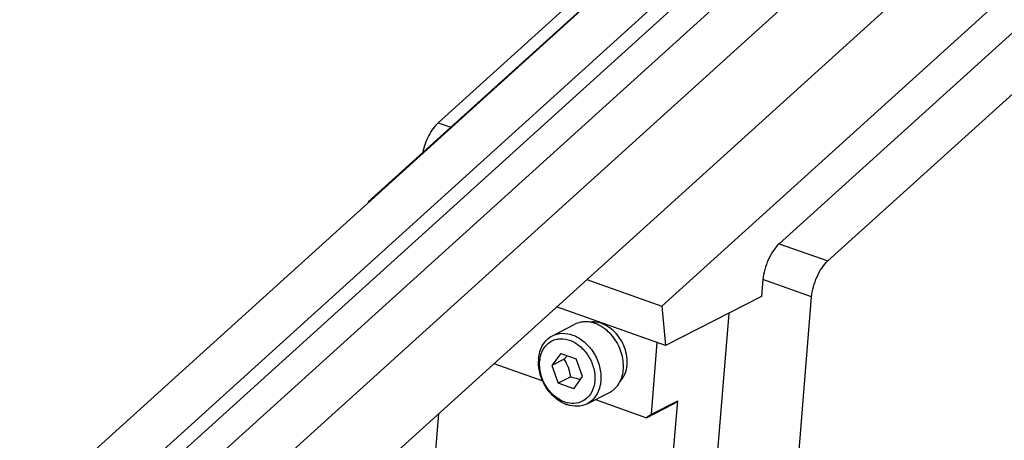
# Model space of a CAD drawing. Header units: millimetres. Extents: x -24622 to 57, y -1603 to 1112.
# Tile 138 of 219: x -1601 to -1556, y 635 to 654. Entities that reach past the tile are written whole.
import ezdxf

# ---------------------------------------------------------------- set-up
doc = ezdxf.new("R2010")
doc.units = ezdxf.units.MM

msp = doc.modelspace()

# ---------------------------------------------------------------- linework, layer by layer
at = {"color": 7, "linetype": 'Continuous'}
for p, q in [((-1600.945, 631.032), (-1543.62, 682.874)), ((-1598.701, 630.237), (-1541.377, 682.079)), ((-1598.625, 629.432), (-1541.301, 681.274)), ((-1596.661, 629.514), (-1539.337, 681.356)), ((-1594.418, 628.719), (-1537.094, 680.561)), ((-1594.037, 624.695), (-1536.713, 676.537)), ((-1556.3, 671.44), (-1584.962, 645.519)), ((-1581.755, 649.148), (-1559.797, 669.006)), ((-1542.838, 666.668), (-1571.5, 640.747)), ((-1566.119, 643.605), (-1544.16, 663.463)), ((-1541.929, 662.672), (-1563.888, 642.814)), ((-1581.755, 649.148), (-1581.176, 648.943)), ((-1584.962, 645.519), (-1584.959, 645.489)), ((-1584.962, 645.519), (-1584.936, 645.51)), ((-1566.119, 643.605), (-1563.888, 642.814)), ((-1574.939, 641.966), (-1571.5, 640.747)), ((-1566.865, 641.959), (-1566.929, 641.181)), ((-1564.634, 641.168), (-1566.865, 641.959)), ((-1566.929, 641.181), (-1571.329, 638.937)), ((-1565.788, 627.119), (-1564.634, 641.168)), ((-1571.329, 638.937), (-1576.33, 640.709)), ((-1571.5, 640.747), (-1571.329, 638.937)), ((-1568.432, 640.414), (-1569.534, 626.991)), ((-1576.522, 639.385), (-1575.49, 639.912)), ((-1571.98, 635.787), (-1571.71, 639.072)), ((-1576.139, 638.577), (-1576.548, 638.018)), ((-1576.139, 638.577), (-1575.432, 638.326)), ((-1575.975, 638.311), (-1575.84, 638.471)), ((-1579.201, 638.112), (-1576.956, 637.316)), ((-1575.975, 638.311), (-1576.548, 638.018)), ((-1576.548, 638.018), (-1576.251, 637.209)), ((-1575.135, 637.517), (-1575.432, 638.326)), ((-1575.678, 637.502), (-1576.251, 637.209)), ((-1575.545, 636.959), (-1575.135, 637.517)), ((-1575.545, 636.959), (-1576.251, 637.209)), ((-1574.932, 636.267), (-1573.9, 636.794)), ((-1574.549, 636.463), (-1572.203, 635.631)), ((-1572.203, 635.631), (-1570.998, 636.245)), ((-1571.98, 635.787), (-1570.776, 636.401)), ((-1571.637, 625.919), (-1570.776, 636.401)), ((-1570.998, 636.245), (-1570.776, 636.401)), ((-1581.739, 635.818), (-1582.239, 629.722)), ((-1571.98, 635.787), (-1572.203, 635.631))]:
    msp.add_line(p, q, dxfattribs=at)
for centre, radius, start, end in [((-1575.001, 638.861), 1.165, 86.9284, 95.2675), ((-1574.658, 638.917), 1.102, 84.4255, 86.1301), ((-1574.835, 638.436), 1.62, 54.5082, 58.5494), ((-1575.374, 638.187), 1.787, 175.3242, 179.0225), ((-1575.525, 638.078), 1.587, 171.2038, 175.0208), ((-1574.778, 638.192), 1.689, 357.5956, 4.6525), ((-1574.678, 638.188), 1.589, 355.5575, 357.5712), ((-1575.958, 635.5), 2.012, 68.9855, 70.4864), ((-1574.443, 637.79), 1.139, 318.4444, 323.6671), ((-1575.344, 637.679), 1.536, 245.1493, 250.4402), ((-1575.52, 637.609), 1.329, 250.7451, 256.1476)]:
    msp.add_arc(centre, radius, start, end, dxfattribs=at)
for points, start_tangent, end_tangent in [([(-1581.755, 649.148), (-1581.985, 648.889), (-1582.19, 648.559), (-1582.461, 647.785)], (-0.741683, -0.670751), (-0.193791, -0.981043)), ([(-1566.119, 643.605), (-1566.389, 643.291), (-1566.618, 642.882), (-1566.783, 642.422), (-1566.865, 641.959)], (-0.741683, -0.670751), (-0.081866, -0.996643)), ([(-1564.634, 641.168), (-1564.552, 641.631), (-1564.387, 642.091), (-1564.158, 642.5), (-1563.888, 642.814)], (0.081866, 0.996643), (0.741683, 0.670751)), ([(-1575.108, 640.021), (-1575.209, 640.007), (-1575.491, 639.911)], (-0.99566, -0.093068), (-0.890696, -0.454599)), ([(-1574.564, 639.948), (-1574.658, 639.977), (-1574.939, 640.024)], (-0.942532, 0.334117), (-0.998586, 0.053156)), ([(-1574.583, 640.017), (-1574.64, 640.019), (-1574.805, 640.009)], (-0.997724, 0.067436), (-0.989267, -0.146121)), ([(-1574.104, 639.695), (-1574.215, 639.773), (-1574.564, 639.948)], (-0.794107, 0.607777), (-0.942532, 0.334117)), ([(-1573.99, 639.818), (-1574.127, 639.893), (-1574.551, 640.014)], (-0.853241, 0.521517), (-0.995276, 0.097087)), ([(-1573.525, 637.115), (-1573.372, 637.391), (-1573.283, 637.714), (-1573.263, 638.067), (-1573.311, 638.435), (-1573.604, 639.14), (-1574.104, 639.695)], (0.592693, 0.805429), (-0.794107, 0.607777)), ([(-1573.095, 638.329), (-1573.344, 639.132), (-1573.894, 639.755)], (-0.079768, 0.996813), (-0.814353, 0.58037)), ([(-1577.155, 638.332), (-1576.959, 638.97), (-1576.766, 639.212), (-1576.522, 639.385)], (0.081866, 0.996643), (0.890871, 0.454256)), ([(-1577.094, 638.321), (-1576.924, 638.795), (-1576.597, 639.12), (-1576.389, 639.211), (-1576.161, 639.249), (-1575.678, 639.163), (-1575.219, 638.874), (-1574.851, 638.425), (-1574.626, 637.88), (-1574.577, 637.319)], (0.153273, 0.988184), (-0.077965, -0.996956)), ([(-1576.522, 639.385), (-1576.079, 639.499), (-1575.596, 639.421)], (0.890887, 0.454225), (0.942532, -0.334117)), ([(-1575.596, 639.421), (-1575.06, 639.106), (-1574.625, 638.596), (-1574.467, 638.292), (-1574.358, 637.969), (-1574.299, 637.32)], (0.942532, -0.334117), (-0.081866, -0.996643)), ([(-1575.99, 636.285), (-1576.459, 636.603), (-1576.839, 637.072), (-1577.083, 637.632), (-1577.161, 638.217)], (-0.907686, 0.419651), (0.017392, 0.999849)), ([(-1575.958, 636.355), (-1576.202, 636.47), (-1576.433, 636.634), (-1576.641, 636.842), (-1576.818, 637.086), (-1577.055, 637.641), (-1577.106, 638.216)], (-0.940759, 0.339075), (0.077155, 0.997019)), ([(-1575.678, 637.502), (-1575.788, 637.926), (-1575.975, 638.311)], (-0.171755, 0.98514), (-0.513664, 0.857992)), ([(-1573.417, 637.293), (-1573.195, 637.634), (-1573.094, 638.065)], (0.697517, 0.716569), (0.077515, 0.996991)), ([(-1575.678, 637.502), (-1575.575, 637.479), (-1575.286, 637.396)], (0.978916, -0.204265), (0.942532, -0.334117)), ([(-1574.577, 637.319), (-1574.718, 636.813), (-1575.03, 636.452)], (-0.086578, -0.996245), (-0.819745, -0.572729)), ([(-1574.299, 637.32), (-1574.495, 636.682), (-1574.688, 636.44), (-1574.932, 636.267)], (-0.081866, -0.996643), (-0.890871, -0.454256)), ([(-1573.9, 636.794), (-1573.815, 636.842), (-1573.591, 637.034)], (0.890696, 0.454599), (0.663583, 0.748103)), ([(-1574.932, 636.267), (-1575.375, 636.154), (-1575.858, 636.231)], (-0.890887, -0.454225), (-0.942532, 0.334117)), ([(-1575.03, 636.452), (-1575.408, 636.298), (-1575.838, 636.319)], (-0.819745, -0.572729), (-0.971091, 0.238708))]:
    msp.add_spline(points, degree=3, dxfattribs=dict(at, start_tangent=start_tangent, end_tangent=end_tangent))

doc.saveas('drawing.dxf')
